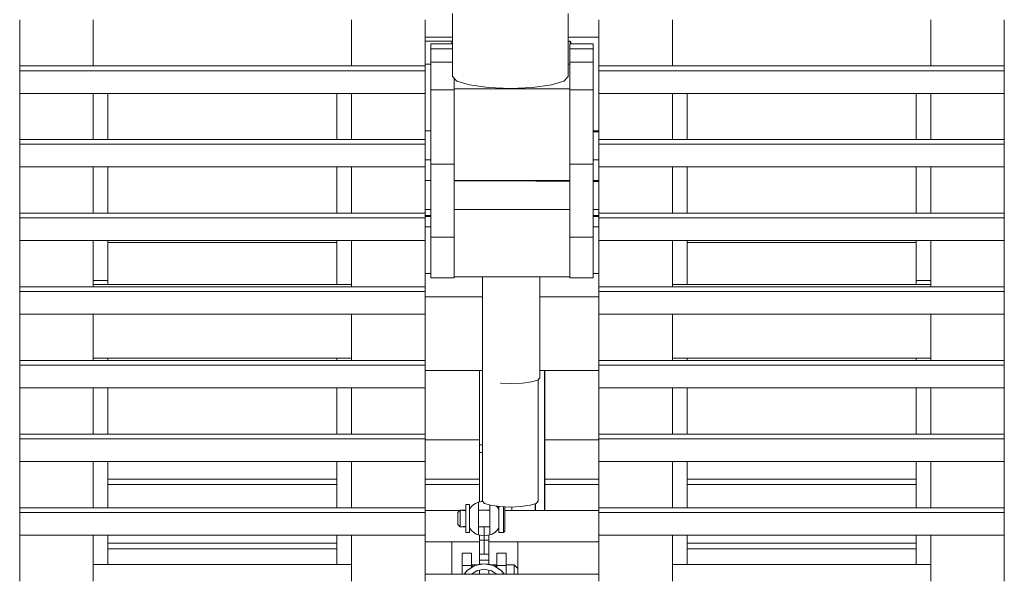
# Model space of a CAD drawing. Header units: millimetres. Extents: x 53746 to 116821, y -810352 to -765802.
# Tile 246 of 256: x 97089 to 97938, y -790064 to -789579. Entities that reach past the tile are written whole.
import ezdxf

# ---------------------------------------------------------------- set-up
doc = ezdxf.new("R2010")
doc.units = ezdxf.units.MM
doc.header["$MEASUREMENT"] = 0
doc.linetypes.add('DGN Style 2', pattern=[1526.188139, 1017.458759, -508.72938])
doc.linetypes.add('DGN Style 4', pattern=[2290.351719, 1144.460571, -572.230286, 1.430576, -572.230286])
for name, color, linetype, lineweight in [('Main Cradle', 7, 'Continuous', 0), ('Main Cradle Rails', 7, 'Continuous', 0), ('Main Cradle Tower', 7, 'Continuous', 0)]:
    doc.layers.add(name, color=color, linetype=linetype, lineweight=lineweight)

# ---------------------------------------------------------------- blocks, each defined once
blk = doc.blocks.new('*U57')
at = {"layer": 'Main Cradle', "color": 7, "linetype": 'Continuous', "lineweight": 0}
for p, q in [((12202.85, -1865.02), (12155.91, -1865.02)), ((12305.8, -1865.02), (12259.19, -1865.02))]:
    blk.add_line(p, q, dxfattribs=at)
at = {"layer": 'Main Cradle Rails', "color": 7, "linetype": 'Continuous', "lineweight": 0}
for p, q in [((11882.38, -1899.02), (12079.8, -1899.02)), ((12155.86, -1899.02), (12202.85, -1899.02)), ((12259.15, -1899.02), (12305.8, -1899.02)), ((12381.86, -1899.02), (12579.33, -1899.02)), ((11882.38, -1903.63), (12079.8, -1903.63)), ((12155.86, -1903.63), (12202.85, -1903.63)), ((12259.15, -1903.63), (12305.8, -1903.63)), ((12381.86, -1903.63), (12579.33, -1903.63)), ((11882.38, -1954.02), (12079.8, -1954.02)), ((11882.38, -1959.02), (12079.8, -1959.02)), ((12381.86, -1954.02), (12579.33, -1954.02)), ((12381.86, -1959.02), (12579.33, -1959.02))]:
    blk.add_line(p, q, dxfattribs=at)
at = {"layer": 'Main Cradle Tower', "color": 7, "linetype": 'Continuous', "lineweight": 0}
for p, q in [((11806.32, -1542.23), (11806.32, -1502.46)), ((11806.32, -1542.23), (11806.32, -1502.46)), ((11869.82, -1502.46), (11869.82, -1542.23)), ((12092.36, -1502.46), (12092.36, -1542.23)), ((12305.8, -1502.46), (12305.8, -1517.57)), ((12369.36, -1502.46), (12369.36, -1542.23)), ((12591.89, -1502.46), (12591.89, -1542.23)), ((12655.39, -1542.23), (12655.39, -1502.46)), ((12655.39, -1542.23), (12655.39, -1502.46)), ((12179.42, -1517.57), (12155.86, -1517.57)), ((12305.8, -1517.57), (12279.42, -1517.57)), ((12179.08, -1521.02), (12155.86, -1521.02)), ((12179.42, -1523.27), (12160.86, -1523.27)), ((12160.86, -1527.55), (12179.42, -1527.55)), ((12280.8, -1523.27), (12300.8, -1523.27)), ((12300.8, -1527.55), (12280.8, -1527.55)), ((11806.32, -1542.23), (11806.32, -1546.46)), ((12155.91, -1542.23), (11806.32, -1542.23)), ((12160.86, -1540.74), (12155.86, -1540.74)), ((12155.91, -1542.23), (12155.91, -1546.46)), ((12160.86, -1539.06), (12179.42, -1539.06)), ((12280.8, -1540.74), (12279.42, -1540.76)), ((12300.8, -1539.06), (12280.8, -1539.06)), ((12305.8, -1542.23), (12305.8, -1546.46)), ((12655.39, -1542.23), (12305.8, -1542.23)), ((12655.39, -1542.23), (12655.39, -1546.46)), ((12155.91, -1546.46), (11806.32, -1546.46)), ((12180.86, -1552.93), (12180.86, -1561.99)), ((12655.39, -1546.46), (12305.8, -1546.46)), ((12180.86, -1561.99), (12229.42, -1561.99)), ((11806.32, -1605.77), (11806.32, -1566.01)), ((11806.32, -1605.77), (11806.32, -1566.01)), ((12155.91, -1566.01), (11806.32, -1566.01)), ((11869.82, -1566.01), (11869.82, -1605.77)), ((11882.38, -1605.77), (11882.38, -1566.01)), ((12079.8, -1566.01), (12079.8, -1605.77)), ((12092.36, -1566.01), (12092.36, -1605.77)), ((12160.86, -1563.05), (12180.86, -1563.05)), ((12300.8, -1563.05), (12280.8, -1563.05)), ((12655.39, -1566.01), (12305.8, -1566.01)), ((12369.36, -1566.01), (12369.36, -1605.77)), ((12381.86, -1605.77), (12381.86, -1566.01)), ((12579.33, -1566.01), (12579.33, -1605.77)), ((12591.89, -1566.01), (12591.89, -1605.77)), ((12655.39, -1605.77), (12655.39, -1566.01)), ((12655.39, -1605.77), (12655.39, -1566.01)), ((12155.86, -1598.35), (12160.86, -1598.35)), ((12155.86, -1598.49), (12160.86, -1598.51)), ((12300.8, -1598.35), (12305.86, -1598.35)), ((12300.8, -1599.17), (12305.86, -1599.19)), ((12305.86, -1599.19), (12300.8, -1599.17)), ((11806.32, -1605.77), (11806.32, -1610.01)), ((12155.91, -1605.77), (11806.32, -1605.77)), ((12155.91, -1610.01), (11806.32, -1610.01)), ((12155.91, -1605.77), (12155.91, -1610.01)), ((12305.8, -1605.77), (12305.8, -1610.01)), ((12655.39, -1605.77), (12305.8, -1605.77)), ((12655.39, -1610.01), (12305.8, -1610.01)), ((12655.39, -1605.77), (12655.39, -1610.01)), ((11806.32, -1669.31), (11806.32, -1629.55)), ((11806.32, -1669.31), (11806.32, -1629.55)), ((12155.91, -1629.55), (11806.32, -1629.55)), ((11869.82, -1629.55), (11869.82, -1669.31)), ((11882.38, -1669.31), (11882.38, -1629.55)), ((12079.8, -1629.55), (12079.8, -1669.31)), ((12092.36, -1629.55), (12092.36, -1669.31)), ((12160.86, -1623.35), (12155.91, -1623.35)), ((12160.86, -1627.22), (12180.86, -1627.22)), ((12300.8, -1627.22), (12280.8, -1627.22)), ((12305.8, -1623.35), (12300.8, -1623.35)), ((12655.39, -1629.55), (12305.8, -1629.55)), ((12369.36, -1629.55), (12369.36, -1669.31)), ((12381.86, -1669.31), (12381.86, -1629.55)), ((12579.33, -1629.55), (12579.33, -1669.31)), ((12591.89, -1629.55), (12591.89, -1669.31)), ((12655.39, -1669.31), (12655.39, -1629.55)), ((12655.39, -1669.31), (12655.39, -1629.55)), ((12155.86, -1641.16), (12160.86, -1641.16)), ((12155.86, -1641.3), (12160.86, -1641.32)), ((12180.86, -1641.16), (12280.8, -1641.16)), ((12180.86, -1641.41), (12280.8, -1641.88)), ((12280.8, -1641.88), (12251.48, -1641.75)), ((12300.8, -1641.16), (12305.86, -1641.16)), ((12300.8, -1641.98), (12305.86, -1642)), ((12305.86, -1642), (12300.8, -1641.98)), ((11869.82, -1655.2), (11869.82, -1655.2)), ((12092.36, -1655.2), (12092.36, -1655.2)), ((12369.36, -1655.2), (12369.36, -1655.2)), ((12591.89, -1655.2), (12591.89, -1655.2)), ((11806.32, -1669.31), (11806.32, -1673.55)), ((12155.91, -1669.31), (11806.32, -1669.31)), ((12160.86, -1666.15), (12155.86, -1666.15)), ((12155.91, -1669.31), (12155.91, -1673.55)), ((12155.91, -1671.35), (12160.86, -1671.35)), ((12160.86, -1672.4), (12155.91, -1672.4)), ((12280.8, -1666.16), (12180.86, -1666.16)), ((12305.86, -1666.16), (12300.8, -1666.16)), ((12300.8, -1671.35), (12305.8, -1671.35)), ((12305.8, -1672.4), (12300.8, -1672.4)), ((12305.8, -1669.31), (12305.8, -1673.55)), ((12655.39, -1669.31), (12305.8, -1669.31)), ((12655.39, -1669.31), (12655.39, -1673.55)), ((12155.91, -1673.55), (11806.32, -1673.55)), ((12655.39, -1673.55), (12305.8, -1673.55)), ((12160.86, -1681.33), (12155.91, -1681.33)), ((12305.8, -1681.33), (12300.8, -1681.33)), ((11806.32, -1710.46), (11806.32, -1693.1)), ((11806.32, -1732.86), (11806.32, -1693.1)), ((12155.91, -1693.1), (11806.32, -1693.1)), ((11869.82, -1693.1), (11869.82, -1732.86)), ((11882.38, -1694.71), (11882.38, -1693.1)), ((12079.8, -1694.71), (11882.38, -1694.71)), ((11882.38, -1694.71), (11882.38, -1727.5)), ((11882.38, -1694.71), (11882.38, -1694.71)), ((12079.8, -1693.1), (12079.8, -1694.71)), ((12079.8, -1730.99), (12079.8, -1694.71)), ((12079.8, -1694.71), (12079.8, -1694.71)), ((12092.36, -1693.1), (12092.36, -1732.86)), ((12160.86, -1690.12), (12180.86, -1690.12)), ((12300.8, -1690.12), (12280.8, -1690.12)), ((12655.39, -1693.1), (12305.8, -1693.1)), ((12369.36, -1693.1), (12369.36, -1732.86)), ((12381.86, -1694.71), (12381.86, -1693.1)), ((12579.33, -1694.71), (12381.86, -1694.71)), ((12381.86, -1694.71), (12381.86, -1730.99)), ((12579.33, -1693.1), (12579.33, -1694.71)), ((12579.33, -1727.5), (12579.33, -1694.71)), ((12579.33, -1694.71), (12579.33, -1694.71)), ((12591.89, -1693.1), (12591.89, -1732.86)), ((12655.39, -1710.46), (12655.39, -1693.1)), ((12655.39, -1732.86), (12655.39, -1693.1)), ((11806.32, -1732.86), (11806.32, -1710.46)), ((11869.82, -1709.48), (11869.82, -1709.48)), ((12092.36, -1709.48), (12092.36, -1709.48)), ((12369.36, -1709.48), (12369.36, -1709.48)), ((12591.89, -1709.48), (12591.89, -1709.48)), ((12655.39, -1732.86), (12655.39, -1710.46)), ((12155.86, -1721.33), (12160.86, -1721.33)), ((12300.8, -1721.33), (12305.86, -1721.33)), ((12305.8, -1731.05), (12305.8, -1721.33)), ((11882.38, -1727.5), (11869.82, -1727.5)), ((12092.36, -1730.99), (11869.82, -1730.99)), ((11882.38, -1730.99), (11882.38, -1727.5)), ((12160.86, -1725.28), (12180.86, -1725.28)), ((12180.86, -1724.23), (12280.8, -1724.23)), ((12254.83, -1724.23), (12254.83, -1811.43)), ((12300.8, -1725.28), (12280.8, -1725.28)), ((12305.8, -1732.86), (12305.8, -1731.05)), ((12369.36, -1730.99), (12591.89, -1730.99)), ((12579.33, -1730.99), (12579.33, -1727.5)), ((12591.89, -1727.5), (12579.33, -1727.5)), ((11806.32, -1732.86), (11806.32, -1737.09)), ((12155.91, -1732.86), (11806.32, -1732.86)), ((12155.91, -1737.09), (11806.32, -1737.09)), ((12155.91, -1732.86), (12155.91, -1737.09)), ((12305.8, -1732.86), (12305.8, -1737.09)), ((12655.39, -1732.86), (12305.8, -1732.86)), ((12655.39, -1737.09), (12305.8, -1737.09)), ((12655.39, -1732.86), (12655.39, -1737.09)), ((12205.42, -1741.54), (12155.91, -1741.54)), ((12305.8, -1741.54), (12254.83, -1741.54)), ((11806.32, -1796.4), (11806.32, -1756.64)), ((11806.32, -1796.4), (11806.32, -1756.64)), ((12155.91, -1756.64), (11806.32, -1756.64)), ((11869.82, -1756.64), (11869.82, -1796.4)), ((12092.36, -1756.64), (12092.36, -1796.4)), ((12305.8, -1756.64), (12305.8, -1796.4)), ((12655.39, -1756.64), (12305.8, -1756.64)), ((12369.36, -1756.64), (12369.36, -1796.4)), ((12591.89, -1756.64), (12591.89, -1796.4)), ((12655.39, -1796.4), (12655.39, -1756.64)), ((12655.39, -1796.4), (12655.39, -1756.64)), ((11806.32, -1796.4), (11806.32, -1800.64)), ((12155.91, -1796.4), (11806.32, -1796.4)), ((12092.36, -1794.49), (11869.82, -1794.49)), ((11882.38, -1796.4), (11882.38, -1794.49)), ((12079.8, -1794.49), (12079.8, -1796.4)), ((12155.91, -1796.4), (12155.91, -1800.64)), ((12305.8, -1796.4), (12305.8, -1800.64)), ((12655.39, -1796.4), (12305.8, -1796.4)), ((12369.36, -1794.49), (12591.89, -1794.49)), ((12381.86, -1796.4), (12381.86, -1794.49)), ((12579.33, -1796.4), (12579.33, -1794.49)), ((12655.39, -1796.4), (12655.39, -1800.64)), ((12155.91, -1800.64), (11806.32, -1800.64)), ((12205.42, -1805.04), (12155.91, -1805.04)), ((12202.85, -1805.04), (12202.85, -1918.57)), ((12305.8, -1805.04), (12254.83, -1805.04)), ((12258.85, -1925.87), (12258.85, -1805.04)), ((12259.13, -1925.87), (12259.25, -1805.04)), ((12655.39, -1800.64), (12305.8, -1800.64)), ((12220.88, -1816), (12220.88, -1816)), ((11806.32, -1859.95), (11806.32, -1820.18)), ((11806.32, -1859.95), (11806.32, -1820.18)), ((12155.91, -1820.18), (11806.32, -1820.18)), ((11869.82, -1820.18), (11869.82, -1859.95)), ((12079.8, -1820.18), (12079.8, -1859.95)), ((12092.36, -1820.18), (12092.36, -1859.95)), ((12655.39, -1820.18), (12305.8, -1820.18)), ((12305.8, -1820.18), (12305.8, -1859.95)), ((12369.36, -1820.18), (12369.36, -1859.95)), ((12381.86, -1859.95), (12381.86, -1820.18)), ((12591.89, -1820.18), (12591.89, -1859.95)), ((12655.39, -1859.95), (12655.39, -1820.18)), ((12655.39, -1859.95), (12655.39, -1820.18)), ((11806.32, -1859.95), (11806.32, -1864.18)), ((12155.91, -1859.95), (11806.32, -1859.95)), ((12155.91, -1864.18), (11806.32, -1864.18)), ((12155.91, -1859.95), (12155.91, -1864.18)), ((12305.8, -1859.95), (12305.8, -1864.18)), ((12655.39, -1859.95), (12305.8, -1859.95)), ((12655.39, -1864.18), (12305.8, -1864.18)), ((12655.39, -1859.95), (12655.39, -1864.18)), ((12205.42, -1875.77), (12202.86, -1875.77)), ((11806.32, -1923.49), (11806.32, -1883.73)), ((11806.32, -1923.49), (11806.32, -1883.73)), ((12155.91, -1883.73), (11806.32, -1883.73)), ((11869.82, -1883.73), (11869.82, -1923.49)), ((12079.8, -1883.73), (12079.8, -1923.49)), ((12092.36, -1883.73), (12092.36, -1923.49)), ((12655.39, -1883.73), (12305.8, -1883.73)), ((12305.8, -1883.73), (12305.8, -1895.53)), ((12369.36, -1883.73), (12369.36, -1923.49)), ((12381.86, -1923.49), (12381.86, -1883.73)), ((12591.89, -1883.73), (12591.89, -1923.49)), ((12655.39, -1923.49), (12655.39, -1883.73)), ((12655.39, -1923.49), (12655.39, -1883.73)), ((11869.82, -1897.71), (11869.82, -1897.71)), ((12092.36, -1897.71), (12092.36, -1897.71)), ((12305.8, -1895.53), (12305.8, -1923.49)), ((12369.36, -1897.71), (12369.36, -1897.71)), ((12591.89, -1897.71), (12591.89, -1897.71)), ((12204.38, -1918.3), (12205.42, -1917.7)), ((12204.39, -1918.3), (12205.42, -1917.71)), ((11806.32, -1923.49), (11806.32, -1927.73)), ((12155.91, -1923.49), (11806.32, -1923.49)), ((12155.91, -1923.49), (12155.91, -1927.73)), ((12185.91, -1925.87), (12155.91, -1925.87)), ((12194.15, -1924.21), (12195.12, -1923.65)), ((12194.15, -1924.21), (12195.11, -1923.66)), ((12218.72, -1923.72), (12219.56, -1924.21)), ((12218.73, -1923.73), (12219.56, -1924.21)), ((12305.8, -1925.87), (12224.56, -1925.87)), ((12250.89, -1925.87), (12250.89, -1920.04)), ((12251.01, -1925.87), (12251.01, -1920)), ((12305.8, -1923.49), (12305.8, -1927.73)), ((12655.39, -1923.49), (12305.8, -1923.49)), ((12655.39, -1923.49), (12655.39, -1927.73)), ((12155.91, -1927.73), (11806.32, -1927.73)), ((12655.39, -1927.73), (12305.8, -1927.73)), ((12195.08, -1942.08), (12194.15, -1941.55)), ((12219.56, -1941.55), (12218.64, -1942.07)), ((11806.32, -1960.83), (11806.32, -1947.27)), ((11806.32, -1987.04), (11806.32, -1947.27)), ((12155.91, -1947.27), (11806.32, -1947.27)), ((11869.82, -1947.27), (11869.82, -1987.04)), ((11882.38, -1972.66), (11882.38, -1947.27)), ((12079.8, -1947.27), (12079.8, -1972.66)), ((12092.36, -1947.27), (12092.36, -1987.04)), ((12202.86, -1947.19), (12202.86, -1951.52)), ((12202.86, -1951.52), (12202.86, -1957.9)), ((12202.86, -1951.52), (12210.86, -1951.52)), ((12210.86, -1947.19), (12210.86, -1951.52)), ((12655.39, -1947.27), (12305.8, -1947.27)), ((12305.8, -1947.27), (12305.8, -1952.88)), ((12369.36, -1947.27), (12369.36, -1987.04)), ((12381.86, -1972.66), (12381.86, -1947.27)), ((12579.33, -1947.27), (12579.33, -1972.66)), ((12591.89, -1947.27), (12591.89, -1987.04)), ((12655.39, -1970.45), (12655.39, -1947.27)), ((12655.39, -1987.04), (12655.39, -1947.27)), ((12178.85, -1952.88), (12155.86, -1952.88)), ((12202.86, -1952.88), (12178.85, -1952.88)), ((12178.85, -1952.88), (12178.85, -1980.99)), ((12235.86, -1952.88), (12210.86, -1952.88)), ((12235.86, -1975.88), (12235.86, -1952.88)), ((12305.8, -1952.88), (12235.86, -1952.88)), ((12305.8, -1952.88), (12305.8, -1980.99)), ((11869.82, -1969.47), (11869.82, -1969.47)), ((12092.36, -1969.47), (12092.36, -1969.47)), ((12187.86, -1962.88), (12187.86, -1973.41)), ((12187.86, -1962.88), (12195.86, -1962.88)), ((12195.86, -1973.41), (12195.86, -1962.88)), ((12202.86, -1963.65), (12202.86, -1964.03)), ((12202.86, -1963.65), (12210.86, -1963.65)), ((12202.86, -1968.65), (12202.86, -1972.26)), ((12202.86, -1968.65), (12210.86, -1968.65)), ((12210.86, -1962.16), (12210.86, -1963.65)), ((12210.86, -1963.65), (12210.86, -1964.03)), ((12210.86, -1968.65), (12210.86, -1972.26)), ((12217.86, -1973.41), (12217.86, -1962.88)), ((12225.86, -1962.88), (12217.86, -1962.88)), ((12225.86, -1962.88), (12225.86, -1973.41)), ((12369.36, -1969.47), (12369.36, -1969.47)), ((12591.89, -1969.47), (12591.89, -1969.47)), ((12092.36, -1972.66), (11869.82, -1972.66)), ((12187.86, -1973.41), (12195.86, -1973.41)), ((12198.82, -1973.48), (12192.59, -1977.47)), ((12195.86, -1975.37), (12195.86, -1973.41)), ((12206.86, -1971.88), (12198.82, -1973.48)), ((12202.86, -1972.26), (12198.82, -1973.48)), ((12200.65, -1977.91), (12200.66, -1977.91)), ((12200.66, -1977.91), (12206.86, -1976.68)), ((12200.66, -1977.91), (12200.66, -1977.91)), ((12206.86, -1971.88), (12202.86, -1972.26)), ((12202.86, -1977.47), (12202.86, -1980.99)), ((12210.86, -1977.47), (12210.86, -1980.99)), ((12213.06, -1977.91), (12213.05, -1977.91)), ((12213.06, -1977.91), (12213.06, -1977.91)), ((12217.86, -1973.41), (12225.86, -1973.41)), ((12217.86, -1975.37), (12217.86, -1973.41)), ((12225.86, -1973.41), (12225.86, -1974.09)), ((12225.86, -1974.4), (12225.86, -1974.09)), ((12225.86, -1975.6), (12225.86, -1974.4)), ((12225.86, -1978.74), (12225.86, -1977.8)), ((12369.36, -1972.66), (12591.89, -1972.66)), ((12655.39, -1987.04), (12655.39, -1970.45)), ((12305.8, -1980.99), (12155.86, -1980.99)), ((12196.86, -1980.99), (12196.86, -1980.45)), ((12216.86, -1980.45), (12216.86, -1980.99)), ((12225.86, -1980.45), (12225.86, -1978.74)), ((12225.86, -1980.45), (12225.86, -1980.99)), ((12235.86, -1980.99), (12235.86, -1980.86)), ((12305.8, -1980.99), (12305.8, -1987.04))]:
    blk.add_line(p, q, dxfattribs=at)
at = {"layer": 'Main Cradle Tower', "color": 7, "linetype": 'DGN Style 2', "lineweight": 0}
blk.add_line((12253.42, -1812.92), (12253.42, -1917.88), dxfattribs=at)
at = {"layer": 'Main Cradle Tower', "color": 7, "linetype": 'DGN Style 4', "lineweight": 0}
for p, q in [((12201.13, -1919.06), (12201.69, -1918.8)), ((12205.62, -1918.09), (12201.86, -1918.74)), ((12187.38, -1925.63), (12187.38, -1925.63)), ((12187.38, -1925.63), (12191.15, -1925.63)), ((12187.38, -1925.63), (12187.38, -1925.63)), ((12194.15, -1920.88), (12191.15, -1920.88)), ((12194.23, -1924.77), (12194.15, -1924.9)), ((12194.15, -1924.9), (12194.16, -1924.89)), ((12194.15, -1925.14), (12194.15, -1924.9)), ((12194.15, -1924.9), (12194.16, -1924.9)), ((12196.26, -1922.28), (12197.13, -1921.46)), ((12211.86, -1925.63), (12201.86, -1925.63)), ((12217.23, -1922.13), (12217.42, -1922.32)), ((12217.46, -1922.28), (12217.46, -1922.27)), ((12219.55, -1924.9), (12219.56, -1924.9)), ((12219.56, -1924.9), (12219.55, -1924.9)), ((12219.56, -1924.9), (12219.56, -1925.14)), ((12230.58, -1922.89), (12230.58, -1925.87)), ((12230.79, -1925.87), (12230.79, -1922.88)), ((12230.82, -1925.87), (12230.81, -1922.88)), ((12186.15, -1927.75), (12186.15, -1930.1)), ((12187.53, -1940.13), (12187.38, -1940.13)), ((12187.67, -1940.05), (12187.53, -1940.09)), ((12191.15, -1940.13), (12187.53, -1940.13)), ((12194.16, -1940.87), (12194.15, -1940.86)), ((12194.15, -1940.86), (12194.16, -1940.87)), ((12195.74, -1942.96), (12196.28, -1943.45)), ((12196.25, -1943.49), (12196.25, -1943.48)), ((12196.28, -1943.45), (12196.28, -1943.45)), ((12197.56, -1944.65), (12196.28, -1943.45)), ((12201.86, -1940.13), (12211.86, -1940.13)), ((12201.86, -1947.02), (12201.86, -1940.62)), ((12206.86, -1940.13), (12206.86, -1963.12)), ((12211.86, -1940.62), (12211.86, -1947.02)), ((12217.44, -1943.46), (12217.18, -1943.76)), ((12219.08, -1941.57), (12219.56, -1940.86)), ((12219.56, -1940.86), (12219.55, -1940.87)), ((12224.56, -1940.66), (12224.56, -1937.09)), ((12194.15, -1944.88), (12191.15, -1944.88)), ((12201.13, -1946.71), (12200.05, -1946.25)), ((12206.86, -1947.88), (12211.86, -1947.02))]:
    blk.add_line(p, q, dxfattribs=at)
at = {"layer": 'Main Cradle Tower', "color": 7, "linetype": 'Continuous', "lineweight": 0, "flags": 128}
for points in [[(12155.86, -1502.46), (12155.86, -1524.47), (12155.86, -1542.23)], [(12279.42, -1497.18), (12279.42, -1551.45), (12275.62, -1555.39), (12264.78, -1558.73), (12248.56, -1560.96), (12229.42, -1561.74), (12210.29, -1560.96), (12194.07, -1558.73), (12183.23, -1555.39), (12179.42, -1551.45), (12179.42, -1497.19)], [(12305.86, -1542.23), (12305.86, -1524.47), (12305.86, -1502.46)], [(12160.86, -1627.22), (12160.86, -1563.05), (12160.86, -1539.06), (12160.86, -1527.55), (12160.86, -1523.27), (12160.86, -1523.27)], [(12179.08, -1523.27), (12179.08, -1522.72), (12179.08, -1521.13), (12179.08, -1521.02), (12179.08, -1521.02)], [(12279.42, -1520.96), (12281.1, -1520.98), (12281.48, -1521.35), (12281.48, -1521.61), (12281.48, -1523.18), (12281.48, -1523.27)], [(12280.8, -1523.27), (12280.8, -1523.27), (12280.8, -1527.55), (12280.8, -1539.06), (12280.8, -1563.05), (12280.8, -1627.22)], [(12281.1, -1523.27), (12281.1, -1522.87), (12281.1, -1521.84), (12281.1, -1521.24), (12281.1, -1521.06), (12281.1, -1520.98)], [(12300.8, -1523.27), (12300.8, -1527.55), (12300.8, -1539.06), (12300.8, -1563.05), (12300.8, -1627.22)], [(12229.42, -1561.99), (12280.86, -1561.99), (12280.86, -1540.9), (12279.42, -1540.9)], [(11806.32, -1546.46), (11806.32, -1566.01), (11806.32, -1566.01)], [(12155.91, -1546.46), (12155.91, -1566.01), (12155.91, -1566.01)], [(12180.86, -1627.22), (12180.86, -1563.05), (12180.86, -1552.93)], [(12305.8, -1546.46), (12305.8, -1566.01), (12305.8, -1566.01)], [(12655.39, -1546.46), (12655.39, -1566.01), (12655.39, -1566.01)], [(12155.86, -1566.01), (12155.86, -1567.28), (12155.86, -1589.44), (12155.86, -1605.77)], [(12305.86, -1605.77), (12305.86, -1589.44), (12305.86, -1567.28), (12305.86, -1566.01)], [(11806.32, -1610.01), (11806.32, -1629.55), (11806.32, -1629.55)], [(12155.91, -1610.01), (12155.91, -1629.55), (12155.91, -1629.55)], [(12305.8, -1610.01), (12305.8, -1629.55), (12305.8, -1629.55)], [(12655.39, -1610.01), (12655.39, -1629.55), (12655.39, -1629.55)], [(12155.86, -1629.55), (12155.86, -1632.25), (12155.86, -1652.9), (12155.86, -1669.31)], [(12160.86, -1725.28), (12160.86, -1690.12), (12160.86, -1681.59), (12160.86, -1669.21), (12160.86, -1654.68), (12160.86, -1640.01), (12160.86, -1627.22)], [(12180.86, -1725.28), (12180.86, -1725.28), (12180.86, -1690.12), (12180.86, -1681.59), (12180.86, -1669.21), (12180.86, -1654.68), (12180.86, -1640.01), (12180.86, -1627.22)], [(12280.8, -1627.22), (12280.8, -1640.01), (12280.8, -1654.68), (12280.8, -1669.21), (12280.8, -1681.59), (12280.8, -1690.12), (12280.8, -1725.28), (12280.8, -1725.28)], [(12300.8, -1627.22), (12300.8, -1640.01), (12300.8, -1654.68), (12300.8, -1669.21), (12300.8, -1681.59), (12300.8, -1690.12), (12300.8, -1725.28), (12300.8, -1725.28)], [(12305.86, -1669.31), (12305.86, -1652.9), (12305.86, -1632.25), (12305.86, -1629.55)], [(11806.32, -1673.55), (11806.32, -1693.1), (11806.32, -1693.1)], [(12155.91, -1673.55), (12155.91, -1693.1), (12155.91, -1693.1)], [(12305.8, -1673.55), (12305.8, -1693.1), (12305.8, -1693.1)], [(12655.39, -1673.55), (12655.39, -1693.1), (12655.39, -1693.1)], [(12155.86, -1693.1), (12155.86, -1695.71), (12155.86, -1717.87), (12155.86, -1732.86)], [(12305.86, -1732.86), (12305.86, -1717.87), (12305.86, -1695.71), (12305.86, -1693.1)], [(11806.32, -1737.09), (11806.32, -1756.64), (11806.32, -1756.64)], [(12155.91, -1737.09), (12155.91, -1756.64), (12155.91, -1756.64)], [(12305.8, -1737.09), (12305.8, -1756.64), (12305.8, -1756.64)], [(12655.39, -1737.09), (12655.39, -1756.64), (12655.39, -1756.64)], [(12155.86, -1756.64), (12155.86, -1760.68), (12155.86, -1781.33), (12155.86, -1796.4)], [(12305.86, -1796.4), (12305.86, -1781.33), (12305.86, -1760.68), (12305.86, -1756.64)], [(11806.32, -1800.64), (11806.32, -1820.18), (11806.32, -1820.18)], [(12155.91, -1800.64), (12155.91, -1820.18), (12155.91, -1820.18)], [(12305.8, -1800.64), (12305.8, -1820.18), (12305.8, -1820.18)], [(12655.39, -1800.64), (12655.39, -1820.18), (12655.39, -1820.18)], [(12254.83, -1811.43), (12253, -1813.37), (12247.8, -1815.01), (12240.01, -1816.11), (12230.83, -1816.49), (12221.64, -1816.11), (12220.88, -1816)], [(11882.38, -1859.95), (11882.38, -1857.48), (11882.38, -1820.18)], [(12155.86, -1820.18), (12155.86, -1824.14), (12155.86, -1846.3), (12155.86, -1859.95)], [(12305.86, -1859.95), (12305.86, -1846.3), (12305.86, -1824.14), (12305.86, -1820.18)], [(12579.33, -1820.18), (12579.33, -1857.48), (12579.33, -1859.95)], [(11806.32, -1864.18), (11806.32, -1883.73), (11806.32, -1883.73)], [(12155.91, -1864.18), (12155.91, -1883.73), (12155.91, -1883.73)], [(12305.8, -1864.18), (12305.8, -1883.73), (12305.8, -1883.73)], [(12655.39, -1864.18), (12655.39, -1883.73), (12655.39, -1883.73)], [(12202.86, -1869.29), (12202.86, -1875.77), (12202.86, -1918.57)], [(12205.42, -1869.29), (12202.86, -1869.29), (12202.86, -1869.29)], [(11882.38, -1923.49), (11882.38, -1907.45), (11882.38, -1883.73)], [(12155.86, -1883.73), (12155.86, -1889.11), (12155.86, -1909.75), (12155.86, -1923.49)], [(12305.86, -1923.49), (12305.86, -1909.75), (12305.86, -1889.11), (12305.86, -1883.73)], [(12579.33, -1883.73), (12579.33, -1907.45), (12579.33, -1923.49)], [(11806.32, -1927.73), (11806.32, -1947.27), (11806.32, -1947.27)], [(12155.91, -1927.73), (12155.91, -1947.27), (12155.91, -1947.27)], [(12305.8, -1927.73), (12305.8, -1947.27), (12305.8, -1947.27)], [(12655.39, -1927.73), (12655.39, -1947.27), (12655.39, -1947.27)], [(12155.86, -1947.27), (12155.86, -1974.73), (12155.86, -1987.04)], [(12210.86, -1951.52), (12210.86, -1957.9), (12210.86, -1962.16)], [(12305.86, -1987.04), (12305.86, -1974.73), (12305.86, -1947.27)], [(12202.86, -1957.9), (12202.86, -1962.16), (12202.86, -1963.65)], [(12202.86, -1964.03), (12202.86, -1965.11), (12202.86, -1966.73), (12202.86, -1968.65)], [(12210.86, -1964.03), (12210.86, -1965.11), (12210.86, -1966.73), (12210.86, -1968.65)], [(12187.86, -1973.41), (12187.86, -1976.54), (12187.86, -1980.99)], [(12192.01, -1978.03), (12189.8, -1980.62), (12189.59, -1980.99)], [(12198.82, -1973.48), (12192.01, -1978.03), (12190.03, -1980.99)], [(12192.59, -1977.47), (12192.59, -1977.47), (12192.01, -1978.03)], [(12196.05, -1980.99), (12200.66, -1977.91), (12200.66, -1977.91)], [(12196.86, -1974.73), (12196.86, -1974.4), (12196.86, -1972.88), (12200.81, -1972.88)], [(12201.13, -1977.82), (12200.69, -1977.98), (12200.3, -1978.15)], [(12214.89, -1973.48), (12210.86, -1972.26), (12206.86, -1971.88)], [(12223.68, -1980.99), (12221.7, -1978.03), (12214.89, -1973.48), (12206.86, -1971.88)], [(12206.86, -1976.68), (12213.06, -1977.91), (12213.06, -1977.91)], [(12212.7, -1977.84), (12213.04, -1977.96), (12213.28, -1978.06)], [(12212.9, -1972.88), (12216.86, -1972.88), (12216.86, -1974.4), (12216.86, -1974.73)], [(12213.06, -1977.91), (12213.06, -1977.91), (12217.66, -1980.99)], [(12221.7, -1978.03), (12221.12, -1977.47), (12214.89, -1973.48)], [(12224.09, -1980.99), (12223.71, -1980.35), (12221.71, -1978.03)], [(12225.86, -1972.88), (12232.86, -1972.88), (12235.86, -1975.88), (12235.86, -1977.17), (12235.86, -1980.86)], [(12225.86, -1975.6), (12225.86, -1976.54), (12225.86, -1977.8)], [(12232.86, -1980.99), (12232.86, -1978.74), (12232.86, -1974.4), (12232.86, -1972.88)]]:
    blk.add_lwpolyline(points, dxfattribs=at)
at = {"layer": 'Main Cradle Tower', "color": 7, "linetype": 'DGN Style 2', "lineweight": 0, "flags": 128}
blk.add_lwpolyline([(12253.42, -1917.88), (12251.6, -1919.81), (12246.39, -1921.46), (12238.61, -1922.55), (12229.42, -1922.94), (12220.24, -1922.55), (12212.45, -1921.46), (12207.25, -1919.81), (12205.42, -1917.88), (12205.42, -1724.23)], dxfattribs=at)
at = {"layer": 'Main Cradle Tower', "color": 7, "linetype": 'DGN Style 4', "lineweight": 0, "flags": 128}
for points in [[(12200.9, -1919.16), (12201.12, -1919.02), (12201.69, -1918.8)], [(12201.69, -1918.8), (12201.69, -1918.8), (12201.86, -1918.74), (12201.86, -1925.14), (12201.86, -1932.88), (12201.86, -1940.62)], [(12191.15, -1940.07), (12191.02, -1940.04), (12190.84, -1940), (12190.79, -1939.99), (12190.57, -1939.95), (12190.31, -1939.91), (12190.14, -1939.89), (12189.98, -1939.87), (12189.66, -1939.85), (12189.38, -1939.85), (12189.31, -1939.85), (12189, -1939.86), (12188.66, -1939.88), (12188.61, -1939.89), (12188.4, -1939.92), (12188.09, -1939.96), (12187.97, -1939.99), (12187.89, -1940.01), (12187.67, -1940.05), (12187.53, -1940.09), (12187.53, -1940.09), (12187.42, -1940.12), (12187.38, -1940.13), (12186.15, -1940.13), (12184.15, -1938.13), (12184.15, -1937.73), (12184.15, -1936.59), (12184.15, -1934.89), (12184.15, -1932.88), (12184.15, -1930.87), (12184.15, -1929.17), (12184.15, -1928.03), (12184.15, -1927.63), (12186.15, -1925.63), (12187.38, -1925.63), (12187.38, -1925.63)], [(12186.15, -1927.75), (12186.15, -1926.18), (12186.15, -1925.63)], [(12187.38, -1925.63), (12187.38, -1925.63), (12187.39, -1925.63), (12187.45, -1925.65), (12187.53, -1925.67), (12187.55, -1925.68), (12187.73, -1925.72), (12187.91, -1925.76), (12187.97, -1925.77), (12188.19, -1925.81), (12188.45, -1925.85), (12188.62, -1925.87), (12188.78, -1925.88), (12189.1, -1925.9), (12189.38, -1925.91), (12189.45, -1925.91), (12189.76, -1925.9), (12190.1, -1925.87), (12190.14, -1925.87), (12190.36, -1925.84), (12190.66, -1925.79), (12190.79, -1925.77), (12190.87, -1925.75), (12191.09, -1925.7), (12191.15, -1925.69)], [(12187.38, -1925.63), (12187.38, -1925.63), (12187.38, -1925.63), (12187.38, -1925.63)], [(12187.38, -1925.63), (12187.39, -1925.63), (12187.45, -1925.65), (12187.53, -1925.67), (12187.55, -1925.68), (12187.73, -1925.72), (12187.91, -1925.76), (12187.97, -1925.77), (12188.19, -1925.81), (12188.45, -1925.85), (12188.62, -1925.87), (12188.78, -1925.88), (12189.1, -1925.9), (12189.38, -1925.91), (12189.45, -1925.91), (12189.76, -1925.9), (12190.1, -1925.87), (12190.14, -1925.87), (12190.36, -1925.84), (12190.66, -1925.79), (12190.79, -1925.77), (12190.87, -1925.75), (12191.09, -1925.7), (12191.15, -1925.69)], [(12191.15, -1932.88), (12191.15, -1928.29), (12191.15, -1924.39), (12191.15, -1921.79), (12191.15, -1920.88), (12191.15, -1920.88)], [(12194.15, -1924.9), (12194.15, -1924.39), (12194.15, -1921.79), (12194.15, -1920.88), (12194.15, -1920.88)], [(12195.74, -1942.96), (12194.15, -1940.86), (12194.15, -1940.62), (12194.15, -1932.88), (12194.15, -1925.14)], [(12194.23, -1924.77), (12194.16, -1924.89), (12194.16, -1924.89)], [(12194.23, -1924.77), (12194.23, -1924.77), (12196, -1922.52), (12196.26, -1922.28), (12196.26, -1922.28)], [(12196.19, -1922.35), (12196.25, -1922.27), (12196.25, -1922.27)], [(12197.12, -1921.47), (12196.25, -1922.27), (12196.25, -1922.27)], [(12201.13, -1919.06), (12201.13, -1919.06), (12199.41, -1919.86), (12197.13, -1921.46), (12197.13, -1921.46)], [(12211.86, -1940.62), (12211.86, -1932.88), (12211.86, -1925.14), (12211.86, -1921.27)], [(12217.32, -1922.14), (12217.46, -1922.27), (12217.88, -1922.8)], [(12217.42, -1922.32), (12217.42, -1922.32), (12218.55, -1923.48), (12219.56, -1924.9)], [(12219.56, -1924.9), (12219.56, -1924.39), (12219.56, -1922.46)], [(12219.56, -1940.86), (12219.56, -1940.62), (12219.56, -1932.88), (12219.56, -1925.14)], [(12223.56, -1922.69), (12223.56, -1924.39), (12223.56, -1928.29), (12223.56, -1932.88), (12223.56, -1937.47), (12223.56, -1941.36), (12223.56, -1943.97), (12223.56, -1944.88)], [(12224.56, -1922.74), (12224.56, -1925.1), (12224.56, -1928.67), (12224.56, -1932.88), (12224.56, -1937.09)], [(12186.15, -1940.13), (12186.15, -1939.58), (12186.15, -1938.01), (12186.15, -1935.65), (12186.15, -1932.88), (12186.15, -1930.1)], [(12191.15, -1944.88), (12191.15, -1943.97), (12191.15, -1941.36), (12191.15, -1937.47), (12191.15, -1932.88)], [(12187.42, -1940.12), (12187.42, -1940.12), (12187.38, -1940.13), (12187.38, -1940.13)], [(12187.42, -1940.12), (12187.53, -1940.09), (12187.53, -1940.09)], [(12187.67, -1940.05), (12187.89, -1940.01), (12187.97, -1939.99), (12188.09, -1939.96), (12188.4, -1939.92), (12188.61, -1939.89), (12188.66, -1939.88), (12189, -1939.86), (12189.31, -1939.85), (12189.38, -1939.85), (12189.66, -1939.85), (12189.98, -1939.87), (12190.14, -1939.89), (12190.31, -1939.91), (12190.57, -1939.95), (12190.79, -1939.99), (12190.84, -1940), (12191.02, -1940.04), (12191.15, -1940.07)], [(12194.15, -1944.88), (12194.15, -1943.97), (12194.15, -1941.36), (12194.15, -1940.86)], [(12197.56, -1944.65), (12196.25, -1943.49), (12196.06, -1943.25)], [(12211.86, -1947.02), (12212.58, -1946.71), (12213.61, -1946.27), (12215.93, -1944.82), (12217.18, -1943.76), (12217.18, -1943.76)], [(12217.18, -1943.76), (12217.46, -1943.49), (12217.46, -1943.49)], [(12217.44, -1943.46), (12217.44, -1943.46), (12219.08, -1941.57), (12219.55, -1940.87), (12219.55, -1940.87)], [(12217.46, -1943.49), (12217.46, -1943.49), (12217.97, -1942.85)], [(12224.56, -1940.66), (12224.56, -1943.04), (12224.56, -1943.88), (12223.56, -1944.88), (12219.56, -1944.88), (12219.56, -1943.97), (12219.56, -1941.36), (12219.56, -1940.86)], [(12206.86, -1947.88), (12201.86, -1947.02), (12201.12, -1946.74), (12200.05, -1946.25), (12197.56, -1944.65), (12197.56, -1944.65)], [(12201.86, -1947.02), (12201.13, -1946.71), (12201.13, -1946.71)], [(12204.19, -1947.42), (12204.19, -1947.42), (12204.18, -1947.42)], [(12212.73, -1946.65), (12212.6, -1946.74), (12211.86, -1947.02), (12211.86, -1947.02)]]:
    blk.add_lwpolyline(points, dxfattribs=at)

msp = doc.modelspace()

# ---------------------------------------------------------------- block references
at = {"layer": 'Main Cradle Rails', "color": 7, "linetype": 'Continuous', "lineweight": 0}
msp.add_blockref('*U57', (85283.05, -788076.95), dxfattribs=at)

doc.saveas('drawing.dxf')
